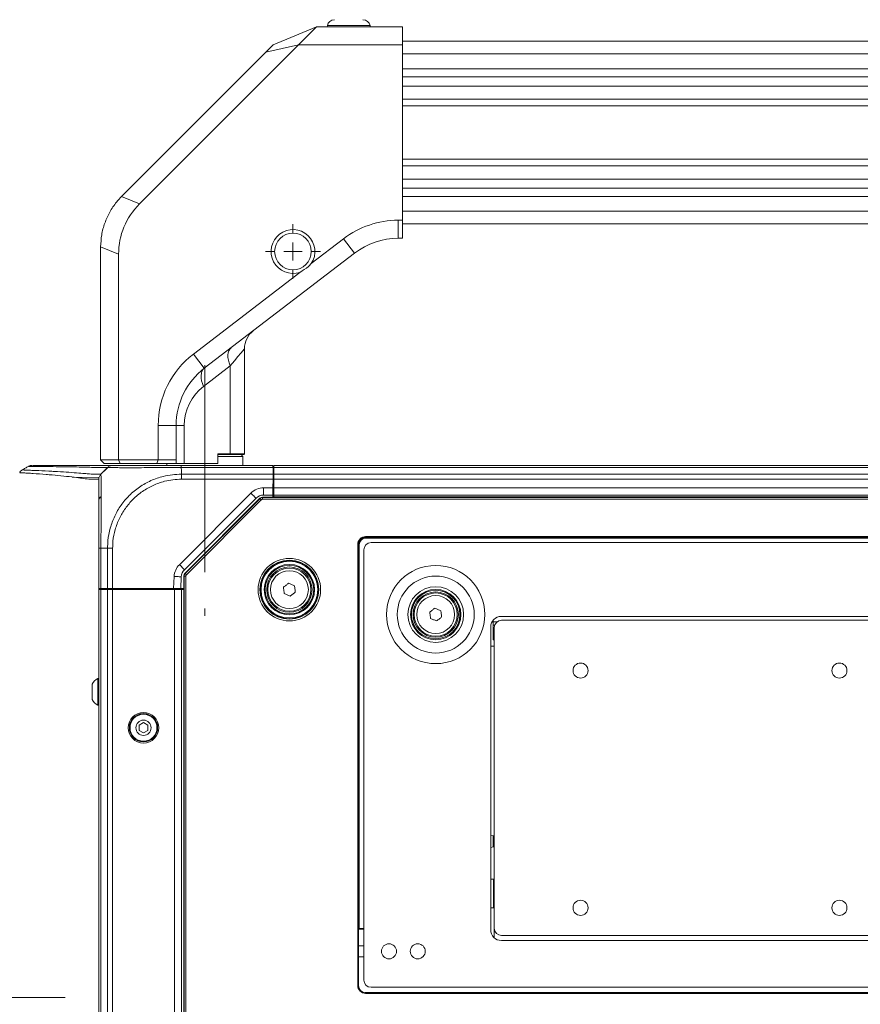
# Model space of a CAD drawing. Header units: millimetres. Extents: x 0 to 1118, y 0 to 864.
# Tile 212 of 248: x 678 to 736, y 691 to 759. Entities that reach past the tile are written whole.
import ezdxf

# ---------------------------------------------------------------- set-up
doc = ezdxf.new("R2010")
doc.units = ezdxf.units.MM
doc.linetypes.add('CENTERX2', pattern=[20.32, 12.7, -2.54, 2.54, -2.54])
doc.styles.add('SLDTEXTSTYLE3', font='TXT', dxfattribs={"width": 0.605})
doc.dimstyles.new('SLDDIMSTYLE2', dxfattribs={"dimtxt": 3.175, "dimasz": 3.302, "dimexe": 0, "dimexo": 0.0625, "dimgap": 0.79375, "dimtad": 0, "dimtih": 1, "dimtoh": 1, "dimdec": 1, "dimlfac": 4, "dimrnd": 1e-09, "dimzin": 4, "dimdsep": 46, "dimtxsty": 'SLDTEXTSTYLE3', "dimsah": 1, "dimcen": 0.09, "dimadec": 0, "dimazin": 1, "dimtfac": 1, "dimtofl": 0, "dimtmove": 0, "dimatfit": 3, "dimfxl": 1, "dimfrac": 2, "dimtolj": 1, "dimtzin": 12, "dimarcsym": 0})

# ---------------------------------------------------------------- blocks, each defined once
blk = doc.blocks.new('_D_4')
at = {"color": 7, "linetype": 'Continuous', "lineweight": 0}
for p, q in [((672.61, 692.89), (672.61, 799.896)), ((911.768, 728.933), (911.768, 799.896)), ((672.61, 798.296), (786.156, 798.296)), ((911.768, 798.296), (798.221, 798.296))]:
    blk.add_line(p, q, dxfattribs=at)
for centre, start, end in [((791.604, 797.932), 153.43495, 206.56505), ((792.773, 797.932), 333.43495, 26.56505)]:
    blk.add_arc(centre, 5.448, start, end, dxfattribs=at)
for points in [[(672.61, 798.296), (675.912, 797.788), (675.912, 798.804)], [(911.768, 798.296), (908.466, 798.804), (908.466, 797.788)]]:
    blk.add_solid(points, dxfattribs=at)
at = {"color": 7, "linetype": 'Continuous', "lineweight": 0, "insert": (786.732, 799.588), "char_height": 3.175, "attachment_point": 1, "style": 'SLDTEXTSTYLE3'}
blk.add_mtext('957.0', dxfattribs=at)
blk = doc.blocks.new('SW_CENTERMARKSYMBOL_17')
at = {"color": 0, "linetype": 'Continuous', "lineweight": 0}
for p, q in [((0, 1.27), (0, 1.91)), ((-1.27, 0), (-1.91, 0)), ((0, 0), (-0.635, 0)), ((0, 0), (0, 0.635)), ((0, 0), (0, -0.635)), ((0, 0), (0.635, 0)), ((1.27, 0), (1.91, 0)), ((0, -1.27), (0, -1.91))]:
    blk.add_line(p, q, dxfattribs=at)

msp = doc.modelspace()

# ---------------------------------------------------------------- linework, layer by layer
at = {"color": 7, "linetype": 'Continuous', "lineweight": 15}
for p, q in [((699.158, 758.877), (699.143, 758.79)), ((702.143, 758.79), (702.127, 758.877)), ((695.393, 757.54), (698.41, 758.79)), ((698.41, 758.79), (697.16, 757.54)), ((698.41, 758.79), (704.393, 758.79)), ((704.393, 758.79), (704.393, 757.54)), ((697.16, 757.54), (686.092, 746.472)), ((695.393, 757.54), (694.875, 757.022)), ((694.875, 757.022), (697.16, 757.54)), ((704.393, 757.54), (697.16, 757.54)), ((890.643, 757.79), (704.393, 757.79)), ((704.393, 745.34), (704.393, 757.54)), ((694.875, 757.022), (684.857, 747.004)), ((684.842, 746.989), (686.092, 746.472)), ((704.09, 744.09), (704.09, 745.34)), ((704.09, 745.34), (704.393, 745.34)), ((704.393, 745.34), (704.393, 744.09)), ((704.393, 745.09), (890.643, 745.09)), ((698.042, 742.327), (700.285, 744.048)), ((701.046, 743.057), (700.285, 744.048)), ((704.393, 744.09), (704.09, 744.09)), ((684.643, 742.972), (683.393, 743.489)), ((683.393, 743.469), (683.393, 728.665)), ((701.046, 743.057), (690.599, 735.041)), ((684.643, 742.972), (684.643, 728.665)), ((689.838, 736.032), (697.247, 741.717)), ((693.393, 729.09), (693.393, 736.401)), ((690.599, 735.041), (689.838, 736.032)), ((692.41, 735.213), (690.545, 733.781)), ((692.41, 735.213), (692.41, 729.09)), ((687.393, 728.665), (687.393, 731.074)), ((688.643, 731.074), (687.393, 731.074)), ((688.643, 731.074), (688.643, 728.665)), ((689.21, 731.074), (688.643, 731.074)), ((689.21, 731.074), (689.21, 728.415)), ((691.532, 729.09), (692.41, 729.09)), ((691.532, 728.419), (691.532, 729.09)), ((692.378, 729.04), (691.532, 729.04)), ((693.28, 728.915), (691.532, 728.915)), ((692.378, 729.04), (692.41, 729.09)), ((693.343, 729.04), (692.378, 729.04)), ((692.41, 729.09), (693.393, 729.09)), ((693.28, 728.915), (693.155, 729.04)), ((693.28, 728.29), (693.28, 728.915)), ((693.343, 729.04), (693.393, 729.09)), ((683.393, 728.665), (684.643, 728.665)), ((683.393, 728.665), (683.643, 728.415)), ((684.746, 728.415), (683.643, 728.415)), ((684.643, 728.665), (687.393, 728.665)), ((684.643, 728.665), (684.746, 728.415)), ((687.289, 728.415), (684.746, 728.415)), ((687.393, 728.665), (687.289, 728.415)), ((688.669, 728.415), (687.289, 728.415)), ((687.393, 728.665), (688.643, 728.665)), ((688.005, 728.415), (688.005, 728.29)), ((688.643, 728.665), (688.643, 728.6)), ((689.21, 728.415), (688.669, 728.415)), ((695.365, 728.143), (688.99, 728.143)), ((688.992, 728.29), (695.363, 728.29)), ((691.529, 728.415), (689.21, 728.415)), ((691.529, 728.415), (691.532, 728.419)), ((695.38, 728.143), (695.365, 728.143)), ((695.395, 728.143), (695.38, 728.143)), ((695.395, 728.143), (695.387, 727.686)), ((899.605, 728.29), (695.43, 728.29)), ((695.43, 728.143), (695.43, 728.29)), ((899.605, 728.143), (695.43, 728.143)), ((695.43, 727.686), (695.43, 728.143)), ((677.778, 727.783), (677.773, 727.782)), ((683.71, 727.982), (683.414, 727.686)), ((689.018, 727.982), (689.018, 727.686)), ((689.018, 727.686), (695.387, 727.686)), ((695.381, 727.333), (689.018, 727.333)), ((695.37, 726.727), (695.381, 727.333)), ((695.391, 727.94), (695.43, 727.94)), ((695.43, 727.333), (695.43, 727.686)), ((899.605, 727.686), (695.43, 727.686)), ((695.43, 726.727), (695.43, 727.333)), ((899.605, 727.333), (695.43, 727.333)), ((694.728, 726.727), (695.37, 726.727)), ((694.728, 726.727), (694.728, 726.227)), ((695.43, 726.715), (695.37, 726.715)), ((695.379, 727.215), (695.43, 727.215)), ((695.381, 727.215), (695.38, 727.29)), ((899.605, 726.727), (695.43, 726.727)), ((695.43, 726.227), (695.43, 726.727)), ((688.868, 721.384), (693.844, 726.361)), ((694.198, 726.008), (689.221, 721.031)), ((689.246, 720.774), (694.471, 725.999)), ((689.264, 720.767), (694.478, 725.981)), ((694.478, 725.981), (694.471, 725.999)), ((694.647, 726.072), (694.655, 726.054)), ((694.647, 726.072), (900.388, 726.072)), ((694.655, 726.054), (900.38, 726.054)), ((694.655, 726.054), (694.655, 725.929)), ((695.361, 726.227), (694.728, 726.227)), ((695.361, 726.227), (695.359, 726.072)), ((695.43, 726.072), (695.43, 726.227)), ((899.605, 726.227), (695.43, 726.227)), ((899.605, 726.102), (695.43, 726.102)), ((694.566, 725.893), (689.352, 720.678)), ((900.38, 725.929), (694.655, 725.929)), ((701.818, 723.339), (791.717, 723.339)), ((701.818, 723.289), (701.818, 723.339)), ((791.717, 723.289), (701.818, 723.289)), ((701.818, 723.289), (701.827, 723.281)), ((701.827, 723.281), (791.708, 723.281)), ((701.827, 723.281), (701.827, 723.231)), ((791.708, 723.231), (701.827, 723.231)), ((683.268, 719.715), (683.268, 722.539)), ((683.871, 722.54), (683.414, 722.54)), ((683.414, 722.54), (683.414, 719.715)), ((683.871, 719.715), (683.871, 722.54)), ((684.225, 722.539), (684.225, 719.715)), ((701.268, 692.118), (701.268, 722.789)), ((701.268, 722.789), (701.318, 722.789)), ((701.318, 722.789), (701.318, 692.118)), ((701.327, 722.781), (701.318, 722.789)), ((701.327, 696.027), (701.327, 722.781)), ((701.327, 722.781), (701.377, 722.781)), ((701.377, 722.781), (701.377, 696.077)), ((702.193, 722.915), (791.343, 722.915)), ((701.693, 692.492), (701.693, 722.415)), ((688.459, 719.715), (688.503, 720.566)), ((689.002, 720.54), (688.959, 719.715)), ((689.19, 720.59), (689.173, 720.597)), ((689.173, 661.982), (689.173, 720.597)), ((689.19, 720.59), (689.315, 720.59)), ((689.19, 661.989), (689.19, 720.59)), ((689.246, 720.774), (689.264, 720.767)), ((689.315, 720.59), (689.315, 661.989)), ((683.268, 719.665), (683.268, 719.715)), ((683.414, 719.715), (683.268, 719.715)), ((683.268, 662.915), (683.268, 719.665)), ((683.268, 719.665), (683.414, 719.665)), ((683.871, 719.715), (683.414, 719.715)), ((683.414, 662.915), (683.414, 719.665)), ((683.414, 719.665), (683.871, 719.665)), ((683.793, 719.665), (683.793, 719.715)), ((684.225, 719.715), (683.871, 719.715)), ((683.871, 662.915), (683.871, 719.665)), ((683.871, 719.665), (684.225, 719.665)), ((688.459, 719.715), (684.225, 719.715)), ((684.225, 662.915), (684.225, 719.665)), ((684.225, 719.665), (688.518, 719.665)), ((684.267, 719.665), (684.268, 719.715)), ((684.418, 719.665), (684.418, 719.715)), ((685.018, 719.665), (685.018, 719.715)), ((687.817, 719.665), (687.818, 719.715)), ((687.98, 719.665), (687.98, 719.715)), ((688.959, 719.715), (688.459, 719.715)), ((688.48, 719.715), (688.48, 719.665)), ((688.518, 662.915), (688.518, 719.665)), ((688.518, 719.665), (689.018, 719.665)), ((689.173, 719.715), (688.959, 719.715)), ((689.018, 719.665), (689.173, 719.665)), ((689.018, 662.915), (689.018, 719.665)), ((744.343, 717.79), (711.268, 717.79)), ((683.267, 717.58), (683.267, 717.105)), ((710.518, 717.04), (710.518, 695.992)), ((710.694, 717.415), (710.694, 717.523)), ((710.966, 717.415), (710.694, 717.415)), ((710.694, 717.165), (710.694, 717.415)), ((710.694, 716.815), (710.694, 717.165)), ((782.268, 717.516), (711.268, 717.516)), ((710.694, 716.165), (710.694, 716.815)), ((710.768, 717.016), (710.768, 696.091)), ((710.694, 716.165), (710.768, 716.165)), ((682.798, 713.067), (682.798, 712.54)), ((683.268, 713.477), (683.203, 713.477)), ((683.203, 713.477), (683.203, 712.54)), ((682.798, 712.54), (682.798, 712.012)), ((683.203, 712.54), (683.203, 711.602)), ((683.203, 711.602), (683.268, 711.602)), ((686.371, 710.401), (686.059, 710.22)), ((686.059, 710.22), (686.059, 709.859)), ((686.684, 710.22), (686.371, 710.401)), ((686.684, 709.859), (686.684, 710.22)), ((686.059, 709.859), (686.371, 709.679)), ((686.371, 709.679), (686.684, 709.859)), ((710.69, 702.513), (710.518, 702.576)), ((710.518, 702.576), (710.518, 702.576)), ((710.518, 701.701), (710.518, 702.576)), ((710.768, 702.513), (710.69, 702.513)), ((710.69, 701.763), (710.69, 702.513)), ((710.518, 701.701), (710.69, 701.763)), ((710.518, 701.701), (710.518, 701.701)), ((710.69, 701.763), (710.768, 701.763)), ((710.718, 699.516), (710.518, 699.516)), ((710.718, 697.516), (710.718, 699.516)), ((710.768, 699.266), (710.718, 699.266)), ((710.518, 697.516), (710.718, 697.516)), ((710.718, 697.766), (710.768, 697.766)), ((701.322, 695.747), (701.327, 696.027)), ((701.693, 696.077), (701.377, 696.077)), ((701.322, 692.121), (701.322, 695.747)), ((711.268, 695.591), (782.268, 695.591)), ((711.268, 695.242), (782.268, 695.242)), ((713.759, 695.591), (713.868, 695.581)), ((713.868, 695.581), (717.168, 695.581)), ((717.168, 695.581), (717.168, 695.591)), ((717.668, 695.581), (717.168, 695.581)), ((717.668, 695.591), (717.668, 695.581)), ((683.267, 694.4), (683.268, 694.643)), ((701.693, 694.867), (701.322, 694.867)), ((701.322, 694.117), (701.693, 694.117)), ((701.268, 692.118), (701.318, 692.118)), ((701.318, 692.118), (701.322, 692.121)), ((791.343, 691.992), (702.193, 691.992)), ((701.822, 691.621), (701.818, 691.618)), ((701.818, 691.568), (701.818, 691.618)), ((701.818, 691.618), (791.717, 691.618)), ((791.717, 691.568), (701.818, 691.568)), ((791.713, 691.621), (701.822, 691.621))]:
    msp.add_line(p, q, dxfattribs=at)
at = {"color": 9, "linetype": 'Continuous', "lineweight": 15}
for p, q in [((702.127, 758.877), (699.158, 758.877)), ((704.393, 756.906), (890.643, 756.906)), ((890.643, 755.883), (704.393, 755.883)), ((704.393, 755.307), (890.643, 755.307)), ((890.643, 754.672), (704.393, 754.672)), ((704.393, 753.763), (890.643, 753.763)), ((890.643, 753.287), (704.393, 753.287)), ((704.393, 749.592), (890.643, 749.592)), ((890.643, 749.117), (704.393, 749.117)), ((704.393, 748.208), (890.643, 748.208)), ((890.643, 747.573), (704.393, 747.573)), ((704.393, 746.996), (890.643, 746.996)), ((890.643, 745.974), (704.393, 745.974)), ((683.288, 727.473), (681.435, 727.44)), ((695.432, 727.94), (695.391, 727.937)), ((695.38, 727.215), (695.38, 727.29)), ((683.39, 719.715), (683.39, 719.665)), ((710.694, 717.165), (710.79, 717.165)), ((710.694, 716.815), (710.768, 716.815)), ((701.368, 696.042), (701.693, 696.042)), ((710.768, 695.433), (710.768, 696.091)), ((713.868, 695.591), (713.868, 695.581)), ((683.267, 694.4), (683.268, 694.4)), ((683.268, 694.348), (683.267, 694.348))]:
    msp.add_line(p, q, dxfattribs=at)
at = {"color": 7, "linetype": 'CENTERX2', "lineweight": 0}
for p, q in [((690.643, 735.265), (690.643, 720.865)), ((690.643, 733.565), (690.643, 717.815)), ((680.918, 691.29), (650.474, 691.29))]:
    msp.add_line(p, q, dxfattribs=at)
at = {"color": 7, "linetype": 'Continuous', "lineweight": 15, "flags": 128}
for points in [[(692.41, 735.213), (692.331, 735.412), (692.276, 735.607), (692.245, 735.793), (692.24, 735.968), (692.259, 736.126), (692.304, 736.264), (692.373, 736.381), (692.464, 736.472)], [(690.545, 733.781), (690.466, 733.98), (690.411, 734.175), (690.38, 734.362), (690.374, 734.536), (690.394, 734.694), (690.439, 734.833), (690.508, 734.949), (690.599, 735.041)], [(695.363, 728.29), (695.363, 728.28), (695.363, 728.252), (695.364, 728.205), (695.365, 728.143)], [(695.387, 727.686), (695.386, 727.61), (695.384, 727.524), (695.382, 727.43), (695.381, 727.333)], [(695.37, 726.727), (695.369, 726.63), (695.367, 726.536), (695.365, 726.449), (695.364, 726.374), (695.363, 726.311), (695.362, 726.265), (695.362, 726.237), (695.361, 726.227)], [(693.844, 726.361), (693.913, 726.292), (693.98, 726.226), (694.041, 726.165), (694.094, 726.111), (694.138, 726.067), (694.171, 726.034), (694.191, 726.014), (694.198, 726.008)], [(694.478, 725.981), (694.48, 725.979), (694.485, 725.974), (694.493, 725.966), (694.504, 725.955), (694.518, 725.941), (694.533, 725.926), (694.549, 725.91), (694.566, 725.893)], [(688.868, 721.384), (688.937, 721.315), (689.003, 721.249), (689.064, 721.188), (689.118, 721.134), (689.162, 721.09), (689.194, 721.058), (689.214, 721.038), (689.221, 721.031)], [(688.503, 720.566), (688.601, 720.561), (688.694, 720.556), (688.781, 720.551), (688.856, 720.547), (688.918, 720.544), (688.964, 720.542), (688.993, 720.54), (689.002, 720.54)], [(689.264, 720.767), (689.266, 720.765), (689.271, 720.76), (689.279, 720.751), (689.29, 720.74), (689.303, 720.727), (689.318, 720.712), (689.335, 720.695), (689.352, 720.678)], [(696.106, 719.822), (696.15, 719.855), (696.195, 719.889), (696.24, 719.923), (696.285, 719.956), (696.329, 719.99), (696.374, 720.024), (696.419, 720.057), (696.463, 720.091)], [(696.16, 719.378), (696.153, 719.433), (696.146, 719.489), (696.14, 719.544), (696.133, 719.6), (696.126, 719.655), (696.119, 719.711), (696.113, 719.766), (696.106, 719.822)], [(696.463, 720.091), (696.515, 720.069), (696.566, 720.047), (696.618, 720.025), (696.669, 720.003), (696.721, 719.981), (696.772, 719.959), (696.824, 719.938), (696.875, 719.916)], [(696.875, 719.916), (696.882, 719.86), (696.889, 719.805), (696.895, 719.749), (696.902, 719.694), (696.909, 719.638), (696.916, 719.582), (696.922, 719.527), (696.929, 719.471)], [(696.572, 719.203), (696.52, 719.224), (696.469, 719.246), (696.417, 719.268), (696.366, 719.29), (696.314, 719.312), (696.263, 719.334), (696.211, 719.356), (696.16, 719.378)], [(696.929, 719.471), (696.885, 719.438), (696.84, 719.404), (696.795, 719.371), (696.75, 719.337), (696.706, 719.303), (696.661, 719.27), (696.616, 719.236), (696.572, 719.203)], [(706.281, 718.09), (706.325, 718.123), (706.37, 718.157), (706.415, 718.191), (706.46, 718.224), (706.504, 718.258), (706.549, 718.292), (706.594, 718.325), (706.638, 718.359)], [(706.335, 717.646), (706.328, 717.701), (706.321, 717.757), (706.315, 717.812), (706.308, 717.868), (706.301, 717.923), (706.294, 717.979), (706.288, 718.034), (706.281, 718.09)], [(706.638, 718.359), (706.69, 718.337), (706.741, 718.315), (706.793, 718.293), (706.844, 718.271), (706.896, 718.249), (706.947, 718.227), (706.999, 718.206), (707.05, 718.184)], [(707.104, 717.739), (707.06, 717.706), (707.015, 717.672), (706.97, 717.639), (706.925, 717.605), (706.881, 717.571), (706.836, 717.538), (706.791, 717.504), (706.747, 717.471)], [(707.05, 718.184), (707.057, 718.128), (707.064, 718.073), (707.07, 718.017), (707.077, 717.962), (707.084, 717.906), (707.091, 717.85), (707.097, 717.795), (707.104, 717.739)], [(706.747, 717.471), (706.695, 717.492), (706.644, 717.514), (706.592, 717.536), (706.541, 717.558), (706.489, 717.58), (706.438, 717.602), (706.386, 717.624), (706.335, 717.646)]]:
    msp.add_lwpolyline(points, dxfattribs=at)
at = {"color": 9, "linetype": 'Continuous', "lineweight": 15, "flags": 128}
msp.add_lwpolyline([(693.393, 736.401), (693.393, 736.401), (693.363, 736.366), (693.277, 736.262), (693.135, 736.09), (692.94, 735.854), (692.697, 735.559), (692.41, 735.213)], dxfattribs=at)
at = {"color": 7, "linetype": 'Continuous', "lineweight": 15}
for centre, radius in [((696.768, 743.165), 1.275), ((696.518, 719.647), 2.173), ((696.518, 719.647), 2.048), ((696.518, 719.647), 2.021), ((696.518, 719.647), 1.971), ((696.518, 719.647), 1.75), ((696.518, 719.647), 1.688), ((696.518, 719.647), 1.575), ((696.518, 719.647), 1.5), ((706.693, 717.915), 3.416), ((696.518, 719.647), 1.318), ((706.693, 717.915), 2.677), ((706.693, 717.915), 1.938), ((706.693, 717.915), 1.75), ((706.693, 717.915), 1.688), ((706.693, 717.915), 1.575), ((706.693, 717.915), 1.5), ((706.693, 717.915), 1.318), ((716.768, 714.016), 0.525), ((734.768, 714.016), 0.525), ((686.371, 710.04), 1.063), ((686.371, 710.04), 0.984), ((686.371, 710.04), 0.938), ((686.371, 710.04), 0.528), ((716.768, 697.516), 0.525), ((734.768, 697.516), 0.525), ((703.443, 694.492), 0.525), ((705.443, 694.492), 0.525)]:
    msp.add_circle(centre, radius, dxfattribs=at)
for centre, radius, start, end in [((699.65, 758.79), 0.5, 90, 170), ((701.635, 758.79), 0.5, 10, 90), ((688.393, 743.469), 5, 135, 135.23832), ((704.09, 739.09), 6.25, 90, 127.49804), ((696.768, 743.165), 1.525, 326.68826, 288.30782), ((704.09, 739.09), 5, 90, 127.49804), ((688.393, 743.469), 5, 179.76168, 180), ((694.98, 736.401), 1.588, 127.49804, 180.21707), ((693.643, 731.074), 6.25, 127.49804, 180), ((693.643, 731.074), 5, 127.49804, 180), ((692.622, 731.074), 3.413, 127.49804, 180), ((678.613, 727.79), 0.5, 89.98367, 117.56854), ((684.225, 727.79), 0.5, 90, 118.91092), ((694.728, 725.477), 1.25, 90, 135), ((683.393, 725.979), 0.125, 91, 180), ((683.376, 725.921), 0.111, 82.69824, 168.77427), ((694.728, 725.477), 0.75, 90, 135), ((694.655, 725.804), 0.25, 90.00361, 134.99639), ((702.193, 722.415), 0.5, 90, 180), ((689.751, 720.5), 1.25, 135, 177), ((689.751, 720.5), 0.75, 135, 177), ((689.44, 720.59), 0.25, 135.00361, 179.99639), ((711.268, 717.04), 0.75, 90, 180), ((711.268, 717.016), 0.5, 90, 180), ((683.741, 712.54), 1.081, 119.88215, 150.7838), ((683.741, 712.54), 1.081, 209.2162, 240.11785), ((701.568, 695.892), 0.25, 132.01236, 165.55196), ((701.377, 696.027), 0.05, 90, 179), ((711.268, 695.992), 0.75, 180, 270), ((711.268, 696.091), 0.5, 180, 270), ((702.193, 692.492), 0.5, 180, 270)]:
    msp.add_arc(centre, radius, start, end, dxfattribs=at)
for centre, major_axis, ratio, start_param, end_param in [((694.542, 740.921), (9.53, -3.948), 0.678598, 2.867578, 3.415607), ((690.23, 729.722), (1.467, 1.467), 0.414214, 2.748894, 2.931501), ((694.647, 725.822), (0.096, -0.231), 0.999822, 2.748957, 3.534229), ((694.655, 725.804), (0.048, -0.116), 0.999822, 2.748957, 3.534229), ((701.818, 722.789), (0.389, -0.389), 0.999695, 2.356347, 3.926839), ((701.818, 722.789), (0.354, -0.354), 0.999635, 2.356347, 3.926839), ((701.827, 722.78), (0.354, -0.354), 0.999756, 2.356347, 3.926839), ((701.827, 722.78), (0.318, -0.318), 0.999695, 2.356347, 3.926839), ((689.423, 720.597), (0.231, -0.096), 0.999822, 2.748957, 3.534229), ((689.44, 720.59), (0.116, -0.048), 0.999822, 2.748957, 3.534229), ((701.818, 692.118), (0.389, 0.389), 0.999695, 2.356347, 3.926839), ((701.818, 692.118), (0.354, 0.354), 0.999635, 2.356347, 3.926839), ((701.822, 692.122), (0.354, 0.354), 0.999695, 2.356347, 3.926839)]:
    msp.add_ellipse(centre, major_axis=major_axis, ratio=ratio, start_param=start_param, end_param=end_param, dxfattribs=at)
for points, knots in [([(683.393, 743.489), (683.407, 743.766), (683.437, 744.328), (683.658, 745.143), (684.007, 745.917), (684.415, 746.531), (684.726, 746.864), (684.842, 746.989)], [0, 0, 0, 0, 0.2138867, 0.4339707, 0.6478577, 0.8679546, 1, 1, 1, 1]), ([(697.247, 741.717), (697.455, 741.844), (697.744, 742.021), (697.977, 742.26), (698.042, 742.327)], [0, 0, 0, 0, 0.720445, 1, 1, 1, 1]), ([(678.362, 728.222), (678.29, 728.18), (678.148, 728.095), (678.005, 728.011), (677.934, 727.969)], [0, 0, 0, 0, 0.500007, 1, 1, 1, 1]), ([(683.871, 728.143), (683.871, 728.143), (683.869, 728.144), (683.838, 728.144), (683.723, 728.144), (683.546, 728.144), (683.338, 728.145), (683.148, 728.143), (682.899, 728.15), (682.417, 728.163), (681.73, 728.178), (680.915, 728.191), (680.082, 728.202), (679.323, 728.211), (678.74, 728.217), (678.395, 728.22), (678.391, 728.22), (678.389, 728.22)], [0, 0, 0, 0, 0.029039, 0.145192, 0.261333, 0.377459, 0.435514, 0.493497, 0.551496, 0.609409, 0.667451, 0.725478, 0.783642, 0.841816, 0.900121, 0.958585, 1, 1, 1, 1]), ([(678.649, 728.29), (678.645, 728.29), (678.633, 728.29), (678.873, 728.29), (679.305, 728.29), (679.893, 728.29), (680.817, 728.29), (681.885, 728.29), (682.818, 728.29), (683.493, 728.29), (683.891, 728.29), (684.08, 728.29), (684.21, 728.29), (684.22, 728.29), (684.225, 728.29)], [0, 0, 0, 0, 0.025315, 0.077006, 0.128792, 0.180609, 0.232332, 0.327683, 0.423108, 0.518531, 0.613879, 0.742581, 0.871291, 1, 1, 1, 1]), ([(683.919, 728.157), (683.861, 728.105), (683.686, 727.95), (683.522, 727.788), (683.413, 727.681)], [0, 0, 0, 0, 0.334465, 1, 1, 1, 1]), ([(683.71, 727.982), (683.713, 727.985), (683.728, 728), (683.782, 728.055), (683.834, 728.106), (683.871, 728.143)], [0, 0, 0, 0, 0.051244, 0.304558, 1, 1, 1, 1]), ([(683.871, 728.143), (683.895, 728.165), (683.944, 728.209), (684.032, 728.254), (684.126, 728.284), (684.192, 728.288), (684.225, 728.29)], [0, 0, 0, 0, 0.250008, 0.499991, 0.749999, 1, 1, 1, 1]), ([(688.99, 728.143), (688.822, 728.143), (688.366, 728.143), (687.622, 728.14), (686.8, 728.134), (686.034, 728.129), (685.307, 728.127), (684.709, 728.129), (684.267, 728.135), (683.947, 728.142), (683.899, 728.143), (683.871, 728.143)], [0, 0, 0, 0, 0.062705, 0.17058, 0.281665, 0.389428, 0.500417, 0.63527, 0.742284, 0.852424, 1, 1, 1, 1]), ([(684.225, 728.29), (684.251, 728.29), (684.296, 728.29), (684.599, 728.29), (685.012, 728.29), (685.57, 728.29), (686.245, 728.29), (686.95, 728.29), (687.716, 728.29), (688.408, 728.29), (688.836, 728.29), (688.992, 728.29)], [0, 0, 0, 0, 0.147652, 0.256205, 0.364776, 0.499588, 0.608942, 0.718291, 0.827742, 0.937176, 1, 1, 1, 1]), ([(688.99, 728.143), (688.99, 728.165), (688.99, 728.209), (688.991, 728.254), (688.991, 728.284), (688.992, 728.288), (688.992, 728.29)], [0, 0, 0, 0, 0.249998, 0.500001, 0.749995, 1, 1, 1, 1]), ([(688.99, 728.143), (688.99, 728.13), (688.993, 728.086), (689, 728.034), (689.011, 727.994), (689.016, 727.985), (689.017, 727.983), (689.018, 727.982)], [0, 0, 0, 0, 0.245199, 0.817522, 0.960684, 0.992148, 1, 1, 1, 1]), ([(677.953, 727.975), (677.93, 727.962), (677.864, 727.926), (677.794, 727.859), (677.769, 727.8), (677.763, 727.787)], [0, 0, 0, 0, 0.301034, 0.847216, 1, 1, 1, 1]), ([(683.414, 727.686), (683.392, 727.662), (683.348, 727.613), (683.303, 727.525), (683.273, 727.431), (683.269, 727.365), (683.268, 727.332)], [0, 0, 0, 0, 0.250001, 0.500003, 0.749999, 1, 1, 1, 1]), ([(683.268, 722.539), (683.268, 722.772), (683.268, 723.238), (683.268, 723.96), (683.268, 724.683), (683.268, 725.357), (683.268, 725.956), (683.268, 726.465), (683.268, 726.883), (683.268, 727.172), (683.268, 727.314), (683.268, 727.327), (683.268, 727.332)], [0, 0, 0, 0, 0.092914, 0.185815, 0.294478, 0.403162, 0.500202, 0.608626, 0.717044, 0.825568, 0.93408, 1, 1, 1, 1]), ([(683.414, 727.686), (683.414, 727.681), (683.414, 727.666), (683.418, 727.52), (683.424, 727.215), (683.43, 726.77), (683.433, 726.224), (683.432, 725.579), (683.427, 724.853), (683.419, 724.074), (683.414, 723.293), (683.414, 722.793), (683.414, 722.54)], [0, 0, 0, 0, 0.065797, 0.172761, 0.282894, 0.389757, 0.499797, 0.596871, 0.703946, 0.814211, 0.906126, 1, 1, 1, 1]), ([(683.871, 722.54), (683.876, 722.712), (683.891, 723.178), (684.037, 723.929), (684.343, 724.761), (684.791, 725.526), (685.372, 726.217), (686.075, 726.8), (686.879, 727.249), (687.858, 727.605), (688.59, 727.656), (689.018, 727.686)], [0, 0, 0, 0, 0.063883, 0.173205, 0.282521, 0.391668, 0.500808, 0.616211, 0.728943, 0.841676, 1, 1, 1, 1]), ([(689.018, 727.332), (688.62, 727.304), (687.94, 727.256), (687.031, 726.918), (686.286, 726.496), (685.635, 725.952), (685.094, 725.31), (684.674, 724.602), (684.383, 723.831), (684.243, 723.133), (684.23, 722.699), (684.225, 722.539)], [0, 0, 0, 0, 0.1584129, 0.2711135, 0.383835, 0.4991895, 0.6083335, 0.7174778, 0.8267508, 0.9360045, 1, 1, 1, 1]), ([(689.018, 727.686), (689.018, 727.662), (689.018, 727.613), (689.018, 727.525), (689.018, 727.431), (689.018, 727.365), (689.018, 727.333)], [0, 0, 0, 0, 0.250002, 0.500001, 0.749998, 1, 1, 1, 1]), ([(683.414, 722.54), (683.392, 722.54), (683.348, 722.539), (683.303, 722.539), (683.273, 722.539), (683.269, 722.539), (683.268, 722.539)], [0, 0, 0, 0, 0.250011, 0.500004, 0.750003, 1, 1, 1, 1]), ([(683.871, 722.54), (683.896, 722.54), (683.945, 722.539), (684.032, 722.539), (684.127, 722.539), (684.192, 722.539), (684.225, 722.539)], [0, 0, 0, 0, 0.250009, 0.500001, 0.750007, 1, 1, 1, 1]), ([(710.518, 715.714), (710.521, 715.714), (710.596, 715.714), (710.684, 715.715), (710.768, 715.715)], [0, 0, 0, 0, 0.04448, 1, 1, 1, 1]), ([(710.559, 715.713), (710.569, 715.713), (710.589, 715.713), (710.629, 715.714), (710.687, 715.714), (710.736, 715.715), (710.768, 715.715)], [0, 0, 0, 0, 0.206712, 0.41472, 0.619041, 1, 1, 1, 1]), ([(683.268, 694.643), (683.268, 694.643), (683.268, 694.642), (683.268, 694.634), (683.268, 694.622), (683.268, 694.608), (683.268, 694.599), (683.268, 694.595)], [0, 0, 0, 0, 0.21464, 0.429259, 0.643776, 0.858333, 1, 1, 1, 1]), ([(683.267, 694.348), (683.267, 694.354), (683.267, 694.365), (683.267, 694.38), (683.267, 694.392), (683.267, 694.399), (683.267, 694.4), (683.267, 694.4)], [0, 0, 0, 0, 0.214831, 0.429686, 0.644477, 0.859211, 1, 1, 1, 1])]:
    msp.add_open_spline(points, degree=3, knots=knots, dxfattribs=at)
at = {"color": 9, "linetype": 'Continuous', "lineweight": 15}
for points, knots in [([(683.268, 727.333), (683.263, 727.334), (683.254, 727.335), (683.167, 727.337), (683.02, 727.338), (682.844, 727.338), (682.671, 727.34), (682.484, 727.334), (682.151, 727.389), (681.585, 727.464), (680.838, 727.548), (680.147, 727.611), (679.406, 727.672), (678.815, 727.716), (678.322, 727.75), (678.002, 727.772), (677.789, 727.785), (677.781, 727.783), (677.778, 727.783)], [0, 0, 0, 0, 0.106128, 0.222806, 0.339464, 0.397783, 0.456077, 0.514377, 0.572442, 0.630644, 0.688879, 0.747143, 0.776362, 0.848063, 0.883882, 0.919731, 0.968436, 1, 1, 1, 1]), ([(677.956, 727.97), (677.959, 727.97), (677.965, 727.972), (678.183, 727.963), (678.504, 727.95), (678.996, 727.928), (679.586, 727.9), (680.325, 727.862), (681.013, 727.822), (681.75, 727.769), (682.309, 727.721), (682.731, 727.677), (682.941, 727.692), (683.17, 727.689), (683.313, 727.689), (683.401, 727.688), (683.41, 727.687), (683.414, 727.686)], [0, 0, 0, 0, 0.035637, 0.084141, 0.11973, 0.155353, 0.22666, 0.255741, 0.313775, 0.371823, 0.429725, 0.487762, 0.603878, 0.661958, 0.778133, 0.894322, 1, 1, 1, 1])]:
    msp.add_open_spline(points, degree=3, knots=knots, dxfattribs=at)
at = {"color": 7, "linetype": 'Continuous', "lineweight": 15}
for points in [[(683.268, 718.233), (683.268, 718.015), (683.267, 717.797), (683.267, 717.58)], [(683.267, 717.105), (683.267, 717.325), (683.268, 717.546), (683.268, 717.766)], [(683.268, 694.595), (683.268, 692.392), (683.268, 690.188), (683.268, 687.984)]]:
    msp.add_open_spline(points, degree=3, dxfattribs=at)

# ---------------------------------------------------------------- block references
at = {"color": 7, "linetype": 'Continuous', "lineweight": 0}
msp.add_blockref('SW_CENTERMARKSYMBOL_17', (696.768, 743.165), dxfattribs=at)

# ---------------------------------------------------------------- dimensions: what is measured, and where the dimension line sits
dim = msp.add_linear_dim(base=(911.768, 798.296), p1=(672.61, 691.29), p2=(911.768, 727.333), text='(<>)', dimstyle='SLDDIMSTYLE2', dxfattribs=at)
dim.commit()
dim.dimension.update_dxf_attribs({"geometry": '_D_4', "text_midpoint": (792.189, 798.296), "dimtype": 160})

doc.saveas('drawing.dxf')
